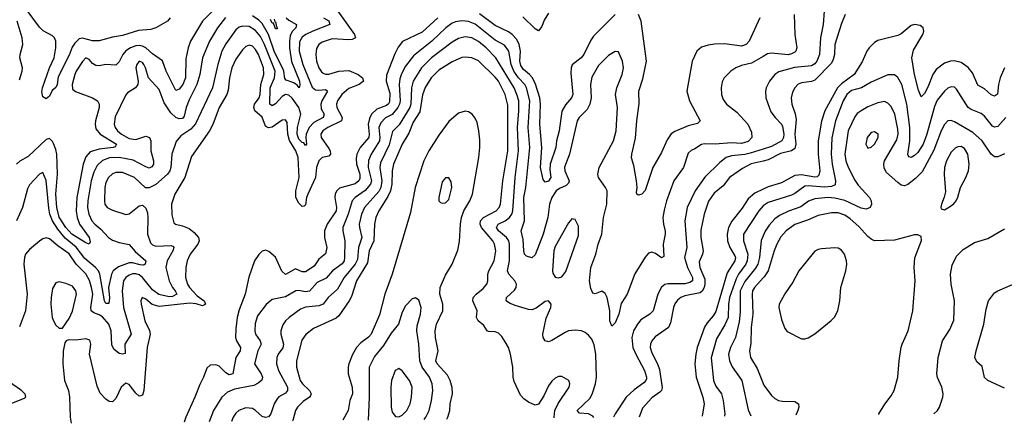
# Model space of a CAD drawing. Header units: inches. Extents: x 1682530 to 1839546, y 640742 to 791647.
# Tile 22 of 256: x 1705532 to 1711449, y 640994 to 643418. Entities that reach past the tile are written whole.
import ezdxf

# ---------------------------------------------------------------- set-up
doc = ezdxf.new("R2010")
doc.units = ezdxf.units.IN
doc.header["$MEASUREMENT"] = 0
doc.layers.add('B7604', color=7, linetype='Continuous')
doc.layers.add('B7614', color=7, linetype='Continuous')

msp = doc.modelspace()

# ---------------------------------------------------------------- linework, layer by layer
at = {"layer": 'B7604', "color": 5}
for points, elevation in [([(1706436, 643430), (1706420.5, 643410), (1706350.1, 643369.9), (1706320.8, 643359.2), (1706245.9, 643354.1), (1706150, 643322.9), (1706090, 643312.9), (1706010, 643291), (1705970, 643292.3), (1705910, 643306.8), (1705890, 643303), (1705862.3, 643277.7), (1705847, 643253), (1705830, 643204.9), (1705763.9, 643076.1), (1705757.2, 643030), (1705750, 643010.8), (1705726.7, 642993.3), (1705710, 642959.5), (1705690, 642943), (1705670, 642954.5), (1705665.6, 642985.6), (1705668.3, 643008.3), (1705710.8, 643130), (1705738.5, 643190), (1705749.1, 643250), (1705749.9, 643290), (1705741.3, 643310), (1705730, 643322.4), (1705672.1, 643352.1), (1705650, 643373.6), (1705530, 643534.9)], 380), ([(1706690.1, 643470), (1706630, 643409.9), (1706559.1, 643290), (1706544.3, 643250), (1706530, 643183.7), (1706528.7, 643070), (1706511.9, 643030), (1706490, 643000.3), (1706470, 642994), (1706413, 643110), (1706390, 643170.6), (1706330, 643213.8), (1706290, 643248.9), (1706270, 643259.2), (1706250, 643263.5), (1706230, 643260.9), (1706198.1, 643250), (1706170, 643232.1), (1706151, 643210), (1706130, 643165), (1706110, 643145.5), (1706050, 643148.7), (1706010, 643142.1), (1705990, 643143.7), (1705970, 643155.3), (1705950, 643178.8), (1705930, 643188.8), (1705910, 643167.3), (1705872.1, 643110), (1705864.1, 643090), (1705847.9, 643030), (1705850, 643001.7), (1705866.7, 642986.7), (1705970, 642949), (1705999, 642930), (1706010.1, 642910), (1706009.6, 642890), (1705987, 642810), (1705985.1, 642790), (1705990, 642762.8), (1706015, 642730), (1706112.9, 642670), (1706105.3, 642654.7), (1706094, 642650), (1706010, 642640.2), (1705956.1, 642623.9), (1705930, 642595), (1705914.2, 642550), (1705875.2, 642350), (1705872.1, 642270), (1705876.9, 642230), (1705890.8, 642190.8), (1705949.4, 642110), (1705955.2, 642084.8), (1705950, 642069.7), (1705930, 642077.3), (1705845.8, 642130), (1705808.6, 642170), (1705770, 642232.5), (1705754.7, 642290), (1705748.8, 642370), (1705758.2, 642490), (1705754.3, 642610), (1705750, 642638), (1705735.6, 642675.6), (1705730, 642686.8), (1705710, 642704.6), (1705690, 642698.7), (1705583.6, 642596.3), (1705532.4, 642567.6), (1705512.9, 642550)], 420), ([(1707443.8, 643470), (1707544.5, 643330), (1707550.3, 643310), (1707530, 643299.8), (1707510, 643298.1), (1707410, 643302.6), (1707350, 643284.3), (1707330.6, 643269.4), (1707315.6, 643244.4), (1707310.7, 643210), (1707316.4, 643170), (1707330, 643129), (1707345.4, 643105.4), (1707356.5, 643096.5), (1707370, 643090.9), (1707390, 643091.9), (1707450, 643109.7), (1707510, 643112.3), (1707566.2, 643090), (1707592.1, 643070), (1707598.2, 643050), (1707572.9, 643030), (1707510, 643004.8), (1707467.9, 642970), (1707441, 642930), (1707435.6, 642910), (1707438.7, 642890), (1707469.1, 642830), (1707465.7, 642810), (1707384, 642770), (1707353.9, 642750), (1707342.1, 642730), (1707344.3, 642710), (1707390, 642645.4), (1707397.2, 642630), (1707398.9, 642610), (1707390, 642599.1), (1707349.7, 642590.3), (1707329, 642571), (1707316.4, 642530), (1707308.9, 642470), (1707263.8, 642370), (1707256.2, 642350), (1707250, 642305.2), (1707242, 642298), (1707230, 642296.8), (1707210, 642317), (1707191.4, 642350), (1707192.1, 642390), (1707212.4, 642470), (1707206.4, 642590), (1707192, 642630), (1707152.6, 642692.6), (1707144.3, 642730), (1707139.9, 642799.9), (1707130, 642816.4), (1707110, 642814.4), (1707050, 642773.5), (1707028, 642768), (1707010, 642778), (1706990, 642833.3), (1706945.9, 642870), (1706938, 642890), (1706943.1, 642910), (1706970.3, 642950), (1706976.2, 642970), (1706981.2, 643030), (1706999.7, 643090), (1706997.8, 643130), (1706966.4, 643210), (1706950, 643240.2), (1706930, 643259.9), (1706910, 643265.2), (1706890, 643256.5), (1706870, 643237.4), (1706830, 643181.4), (1706806.8, 643130), (1706791.9, 643070), (1706784.6, 642995.4), (1706777.5, 642970), (1706730.6, 642890), (1706692.1, 642787.9), (1706672.3, 642750), (1706563.7, 642596.3), (1706524.7, 642470), (1706464.4, 642370), (1706444.8, 642310), (1706446.6, 642246.6), (1706458.3, 642198.3), (1706469.2, 642189.2), (1706510, 642180.5), (1706550, 642163.4), (1706580.6, 642140.7), (1706606.3, 642110), (1706610.7, 642090), (1706602, 642070), (1706555.9, 642010), (1706538.5, 641970), (1706529.6, 641930), (1706528.3, 641870), (1706540.5, 641830), (1706553.1, 641810), (1706599.1, 641759.1), (1706639.7, 641730), (1706647.9, 641710), (1706630, 641698.7), (1706592.3, 641712.3), (1706555.2, 641715.2), (1706370, 641694.5), (1706327, 641707), (1706290, 641738.8), (1706268.5, 641750), (1706259.7, 641730), (1706261.1, 641710), (1706284.1, 641610), (1706311.9, 641551.9), (1706315.9, 641530), (1706297, 641450), (1706278.2, 641190), (1706270, 641163), (1706260.5, 641159.5), (1706250, 641156.8), (1706230, 641174.4), (1706190, 641226), (1706170, 641234.4), (1706142.5, 641210), (1706110, 641143.6), (1706090, 641122.4), (1706070, 641125.1), (1706050, 641138.9), (1706015.2, 641175.2), (1705996.9, 641216.9), (1705951.9, 641410), (1705959.7, 641470), (1705953.5, 641493.5), (1705930, 641500.5), (1705870, 641493), (1705824.5, 641495.5), (1705810.7, 641489.3), (1705803.4, 641476.6), (1705793.5, 641426.5), (1705790.3, 641350), (1705801.3, 641250), (1705824.2, 641190), (1705831.5, 641151.6), (1705834.4, 641030), (1705841.7, 640993.7)], 480), ([(1706768.4, 643431.6), (1706721, 643370), (1706673.4, 643290), (1706631.2, 643190), (1706614.6, 643090), (1706596.1, 643030), (1706550, 642937.2), (1706531.4, 642890), (1706521, 642839), (1706510, 642824.3), (1706490, 642822.6), (1706470, 642830.4), (1706439.7, 642859.7), (1706399.3, 642919.3), (1706370, 642999.8), (1706305.6, 643070), (1706288.5, 643130), (1706278, 643150), (1706270, 643161.7), (1706248.9, 643170), (1706234.9, 643150), (1706230.2, 643130), (1706244.2, 643050), (1706242, 643030), (1706228.5, 643010), (1706180.7, 642979.3), (1706170, 642967.6), (1706105.8, 642834.2), (1706098.9, 642790), (1706105.4, 642770), (1706120.1, 642750), (1706143.2, 642730), (1706190, 642705.3), (1706230, 642699.3), (1706290, 642718.5), (1706311.3, 642711.3), (1706320.9, 642690), (1706319.3, 642630), (1706335.2, 642570), (1706336.4, 642550), (1706326.4, 642533.6), (1706310, 642527.3), (1706290, 642533.5), (1706213.8, 642573.8), (1706130, 642591.1), (1706072.2, 642587.8), (1706030, 642572.3), (1705997.5, 642542.5), (1705977.7, 642502.3), (1705961.6, 642450), (1705940.6, 642330), (1705939.5, 642290), (1705946.9, 642250), (1705966.3, 642210), (1705984.1, 642190), (1706020.3, 642160.3), (1706065, 642110), (1706090, 642093), (1706130, 642079.1), (1706190, 642068.5), (1706226.5, 642026.5), (1706290.2, 641970), (1706286.7, 641950), (1706276.2, 641943.8), (1706255.1, 641944.9), (1706210, 641958.1), (1706190, 641957.4), (1706126.6, 641933.4), (1706094.2, 641910), (1706083.8, 641890), (1706064.8, 641810), (1706072.2, 641747.8), (1706067.5, 641712.5), (1706050, 641714.3), (1706041.5, 641730), (1706013.7, 641890), (1706005, 641910), (1705987.7, 641930), (1705923.4, 641983.4), (1705871.3, 642051.3), (1705805.4, 642105.4), (1705760.8, 642160.8), (1705729.3, 642210), (1705713.8, 642250), (1705706.3, 642286.3), (1705690, 642453.2), (1705670, 642499.5), (1705650, 642491.3), (1705590, 642426.9), (1705578.6, 642401.4), (1705548.4, 642290), (1705511.9, 642210)], 440), ([(1705530, 643057.3), (1705547.4, 643110), (1705547.9, 643130), (1705533.2, 643190), (1705533.9, 643210), (1705551.1, 643268.9), (1705546.9, 643310), (1705516.1, 643410)], 420), ([(1707356.9, 643430), (1707390, 643412.1), (1707395.7, 643390), (1707294.3, 643350), (1707251.8, 643330), (1707230, 643314.4), (1707213.8, 643286.2), (1707212.2, 643230), (1707233.1, 643150), (1707290, 643013), (1707310, 642997.1), (1707330, 642994.7), (1707370, 642999), (1707381.2, 642990), (1707348.4, 642931.6), (1707341.3, 642910), (1707343.8, 642883.7), (1707360.7, 642850), (1707356.6, 642830), (1707299.9, 642800.1), (1707271.9, 642770), (1707253.9, 642730), (1707250.9, 642710), (1707254.6, 642670), (1707250, 642663.6), (1707239.1, 642679.1), (1707230, 642680.7), (1707210, 642701.7), (1707199.3, 642730), (1707202, 642770), (1707222, 642850), (1707209.9, 642890), (1707170, 642947.3), (1707150, 642966), (1707130, 642969.3), (1707110, 642957.8), (1707070, 642913.6), (1707050, 642900.2), (1707036.1, 642910), (1707037.1, 643010), (1707063.5, 643070), (1707067.1, 643110), (1707002.3, 643270), (1706978.4, 643318.4), (1706950, 643354), (1706910, 643378), (1706870, 643380.2), (1706850, 643373.5), (1706830, 643357), (1706770, 643274), (1706747.1, 643230), (1706722.7, 643150), (1706691, 643010), (1706587.7, 642792.3), (1706560.1, 642759.9), (1706499.8, 642720.2), (1706473.2, 642686.8), (1706446.9, 642610), (1706439.4, 642530), (1706433.7, 642510), (1706420.7, 642490), (1706350, 642429), (1706310, 642407.4), (1706288.9, 642408.9), (1706221.7, 642470), (1706150, 642500.6), (1706110, 642501), (1706090, 642492.4), (1706065.5, 642470), (1706050, 642439.6), (1706044.2, 642410), (1706040.6, 642330), (1706043.5, 642310), (1706057, 642290), (1706090, 642274.2), (1706170, 642248.9), (1706190, 642251.7), (1706250, 642300.9), (1706270, 642304.2), (1706290, 642286), (1706299, 642258.9), (1706302.3, 642230), (1706300.4, 642130), (1706318.5, 642078.5), (1706330, 642066), (1706350, 642058.5), (1706441.7, 642061.7), (1706456, 642056), (1706458.9, 642050), (1706452.5, 642030), (1706417.6, 641970), (1706410.1, 641930), (1706430.6, 641850), (1706450.1, 641810), (1706466.1, 641790), (1706475.4, 641770), (1706472.5, 641767.5), (1706450, 641754.6), (1706430, 641753.3), (1706368.3, 641768.3), (1706330, 641794.8), (1706270, 641870.6), (1706250, 641884.7), (1706230, 641891.6), (1706210, 641891.4), (1706190, 641884.6), (1706169.4, 641870.6), (1706156.6, 641850), (1706146.8, 641790), (1706156.6, 641690), (1706201.2, 641530), (1706164.3, 641470), (1706166.6, 641413.4), (1706150, 641408.1), (1706130, 641412.9), (1706098.2, 641438.2), (1706085.2, 641465.2), (1706082.2, 641550), (1706067.1, 641590), (1706030, 641633.1), (1706010, 641646.1), (1705977.7, 641657.7), (1705962.1, 641670), (1705959.3, 641690), (1705970.5, 641770), (1705964.2, 641810), (1705950.7, 641850.7), (1705930, 641891.1), (1705871.3, 641950), (1705830, 642012.1), (1705760.3, 642060.3), (1705710, 642101.8), (1705690, 642107.2), (1705670, 642101.1), (1705650, 642088.2), (1705590, 642037.6), (1705567.1, 642010), (1705559.8, 641990), (1705556.8, 641950), (1705577.4, 641770), (1705566.4, 641670), (1705530, 641572.3)], 460), ([(1708044.6, 643430), (1707950, 643344.1), (1707833.2, 643286.8), (1707806.5, 643253.5), (1707786.2, 643213.8), (1707735.8, 643084.2), (1707734.2, 643050), (1707756.8, 642976.8), (1707754.2, 642925.8), (1707747.9, 642912.1), (1707737.2, 642902.8), (1707679.2, 642880.8), (1707646.9, 642850), (1707634.4, 642825.6), (1707625.4, 642790), (1707632.4, 642730), (1707630.1, 642710), (1707577.8, 642650), (1707558.8, 642610), (1707554.5, 642585.5), (1707556.3, 642550), (1707575.6, 642490), (1707576.4, 642463.6), (1707570, 642449.9), (1707547.2, 642432.8), (1707453.8, 642406.2), (1707437.6, 642390), (1707428.4, 642371.6), (1707424.8, 642350), (1707435.6, 642290), (1707433, 642270), (1707379.9, 642190), (1707364.6, 642150), (1707363.6, 642110), (1707377.7, 642050), (1707369.1, 642010.9), (1707330, 641980.3), (1707301.7, 641938.3), (1707250, 641903.4), (1707230, 641903.7), (1707190, 641922.4), (1707130, 641887.9), (1707107, 641907), (1707070, 641992.8), (1707030, 642026.6), (1707010, 642034.3), (1706990, 642028), (1706970, 642008), (1706943.2, 641970), (1706908.8, 641871.2), (1706886.4, 641770), (1706850, 641675.8), (1706838.3, 641630), (1706830, 641562), (1706829.1, 641510), (1706834.2, 641490), (1706859.3, 641450), (1706856.1, 641430), (1706831.1, 641388.9), (1706812.7, 641290), (1706790, 641284.3), (1706770, 641297), (1706730, 641337.3), (1706710, 641345.6), (1706677.2, 641342.8), (1706655.6, 641324.4), (1706637.3, 641270), (1706613.6, 641226.4), (1706585, 641150), (1706529.4, 641030), (1706520.1, 641001.2)], 520), ([(1710000, 643198), (1709930, 643157.8), (1709870, 643143.2), (1709836.4, 643130), (1709804.9, 643110), (1709765.7, 643070), (1709754.5, 643045.5), (1709746.7, 643010), (1709749, 642970), (1709759, 642939), (1709778.7, 642910), (1709842.5, 642862.5), (1709907.4, 642790), (1709930, 642742.8), (1709932.8, 642710), (1709910, 642687.2), (1709870, 642675), (1709810, 642679.2), (1709710.9, 642670.9), (1709646.6, 642673.4), (1709630, 642668.6), (1709590, 642641.7), (1709567.3, 642632.7), (1709550, 642617), (1709521.8, 642530), (1709463.8, 642450), (1709419, 642330), (1709404.9, 642275.1), (1709397.1, 642230), (1709400.2, 642190), (1709411.2, 642148.8), (1709411.3, 642130), (1709398.4, 642070), (1709404, 641996), (1709390, 641988.7), (1709353.9, 642013.9), (1709330, 642021.8), (1709310, 642015.6), (1709290, 641992.8), (1709228.9, 641891.1), (1709182.8, 641770), (1709147.3, 641712.7), (1709132.2, 641650), (1709110, 641598), (1709090, 641577.2), (1709078.3, 641610), (1709078, 641670), (1709062.4, 641750), (1709050, 641774), (1709030, 641787.6), (1708990, 641772.3), (1708976.5, 641776.5), (1708964.4, 641804.4), (1708957, 641850), (1708964.3, 641930), (1708995.2, 642010), (1709008.7, 642070), (1709029.9, 642130), (1709039.6, 642230), (1709060.2, 642310), (1709062.2, 642390), (1709053.3, 642410), (1709010, 642469.7), (1709005.9, 642490), (1709015.3, 642530), (1709100.6, 642690), (1709117.3, 642750), (1709125.5, 642890), (1709113, 642970), (1709120.6, 643010), (1709153, 643090), (1709161, 643130), (1709155.4, 643170), (1709135.6, 643215.5), (1709130, 643225.1), (1709110, 643228.2), (1709070, 643203.1), (1709010, 643143.8), (1708970, 643073), (1708961.7, 643030), (1708965.7, 642950), (1708957.5, 642910), (1708942, 642878), (1708893.7, 642830), (1708881.7, 642810), (1708836.8, 642610), (1708806.8, 642533.2), (1708807.7, 642510), (1708833.4, 642450), (1708830, 642436.9), (1708817, 642422.9), (1708775.6, 642404.4), (1708756.6, 642390), (1708730.1, 642350), (1708716.8, 642310), (1708705.2, 642230), (1708677.9, 642130), (1708630, 642005.1), (1708610, 641987.8), (1708577.8, 641997.8), (1708565.7, 642010), (1708560.8, 642030), (1708557.8, 642097.8), (1708545.7, 642150), (1708565, 642210), (1708562.1, 642350), (1708574.3, 642410), (1708598.6, 642650), (1708587.9, 642770), (1708596.8, 642930), (1708577.3, 643010), (1708567.9, 643030), (1708529.6, 643069.6), (1708502.4, 643110), (1708485.9, 643150), (1708471.1, 643230), (1708444.8, 643264.8), (1708390, 643295.9), (1708270, 643391.6), (1708230, 643407.8), (1708190, 643411.1), (1708150, 643405), (1708130, 643396.6), (1708092.1, 643370), (1708009, 643290), (1707898.5, 643201.6), (1707850, 643138.3), (1707826, 643094), (1707815.9, 643064.1), (1707811.8, 643030), (1707819.1, 642930), (1707815.4, 642910), (1707804.6, 642890), (1707770.3, 642849.7), (1707730, 642828.5), (1707701.3, 642798.7), (1707690.1, 642770), (1707695.7, 642710), (1707693.3, 642690), (1707643.7, 642610), (1707628.3, 642571.7), (1707625.9, 642530), (1707645.8, 642450), (1707640.3, 642430), (1707608.4, 642391.6), (1707547.3, 642350), (1707529.1, 642330.9), (1707505.1, 642250), (1707474.6, 642170), (1707473.2, 642150), (1707486.6, 642090), (1707484.1, 641990), (1707481.4, 641970), (1707470, 641951.5), (1707412.5, 641910), (1707373.8, 641866.2), (1707319.9, 641840.1), (1707272.8, 641787.2), (1707250, 641784.3), (1707210, 641792.5), (1707190.5, 641789.5), (1707130, 641753.9), (1707050, 641736.8), (1707013.2, 641706.7), (1706960.9, 641639.1), (1706946.5, 641593.5), (1706944.2, 641550), (1706948.3, 641528.3), (1706977.4, 641490), (1706982.2, 641470), (1706962.3, 641430), (1706943.6, 641350), (1706983, 641290), (1706991.9, 641270), (1706987.8, 641252.2), (1706966, 641234), (1706939.1, 641220.9), (1706821.9, 641198.1), (1706779.9, 641180.1), (1706747.5, 641150), (1706697.4, 641070), (1706670.8, 641002.9)], 540), ([(1707133.9, 643430), (1707150, 643414.7), (1707196, 643390), (1707191.5, 643370), (1707170, 643347.1), (1707158, 643322), (1707152.4, 643290), (1707152.8, 643250), (1707166.3, 643166.3), (1707213.3, 643050), (1707215.7, 643024.3), (1707211.6, 643008.4), (1707202.4, 643022.4), (1707179.1, 643039.1), (1707134.2, 643054.2), (1707124.5, 643064.5), (1707118.4, 643110), (1707110.9, 643130), (1707063.5, 643223.5), (1707026.8, 643330), (1706990, 643394.8), (1706970, 643416), (1706930, 643441.6)], 440), ([(1707061.3, 643421.3), (1707065.8, 643405.8), (1707070, 643406), (1707075.6, 643375.6), (1707082, 643370), (1707077, 643363), (1707070, 643364.4), (1707057, 643397), (1707050, 643397.2), (1707039.2, 643419.2)], 420), ([(1709110, 643449), (1708980.5, 643319.6), (1708963.8, 643296.2), (1708921.8, 643210), (1708905.5, 643190), (1708852, 643147.9), (1708845.8, 643130), (1708843.6, 643096.4), (1708856.8, 642970), (1708848.8, 642950), (1708812.1, 642907.9), (1708790.9, 642869.1), (1708774.6, 642750), (1708757, 642690), (1708754.2, 642650), (1708719.1, 642550), (1708717.3, 642517.3), (1708724.9, 642470), (1708710, 642447.7), (1708690, 642442.6), (1708678.7, 642458.7), (1708662.1, 642530), (1708669.9, 642650.1), (1708658.5, 642790), (1708661.5, 642910), (1708658.4, 642950), (1708632, 643032), (1708613.2, 643070), (1708595.7, 643090), (1708558.8, 643118.8), (1708543.3, 643143.3), (1708538.5, 643170), (1708541.5, 643230), (1708533.1, 643270), (1708519.2, 643299.2), (1708492.5, 643330), (1708470, 643346), (1708390, 643382.8), (1708294.6, 643454.6)], 520), ([(1708710, 643458), (1708684.1, 643415.9), (1708670, 643376.9), (1708650, 643352.1), (1708630, 643363.7), (1708555, 643435)], 480), ([(1709980.4, 643430), (1709916.8, 643290), (1709897.3, 643270), (1709870, 643260.2), (1709770, 643273.6), (1709707.7, 643272.3), (1709670, 643265.8), (1709630, 643252.5), (1709601.3, 643230), (1709574, 643170), (1709541, 642990), (1709557.8, 642930), (1709621.3, 642810), (1709605.4, 642794.6), (1709550, 642780.5), (1709470, 642747.5), (1709447.3, 642732.7), (1709423.7, 642696.3), (1709390, 642621.3), (1709337.1, 642530), (1709290, 642393.2), (1709270, 642369.6), (1709250, 642364.5), (1709241.2, 642370), (1709239.3, 642379.3), (1709242.4, 642410), (1709238.9, 642450), (1709222.6, 642542.6), (1709209.2, 642589.2), (1709209.8, 642610), (1709232.7, 642707.3), (1709240.1, 642810), (1709254, 642914), (1709252.5, 642990), (1709277.8, 643062.2), (1709298.5, 643170), (1709265.9, 643410), (1709250.4, 643450)], 520), ([(1708982.4, 641028.5), (1708976.5, 641036.5), (1708950, 641050.5), (1708895.6, 641055.6), (1708882.3, 641070), (1708957.7, 641142.3), (1708971.7, 641168.3), (1708992.7, 641230), (1708997.7, 641270), (1708994.1, 641410), (1708984.3, 641464.3), (1708970, 641498.3), (1708950, 641523.1), (1708930, 641538.7), (1708908.4, 641548.4), (1708870, 641554.1), (1708830, 641548.5), (1708810, 641540.2), (1708730, 641490.7), (1708710, 641483.5), (1708690, 641488.2), (1708677.8, 641510), (1708675.8, 641530), (1708694.9, 641625.1), (1708723.7, 641690), (1708725.2, 641710), (1708710, 641729), (1708690, 641726), (1708635.2, 641684.7), (1708610, 641674.7), (1708590, 641676.9), (1708510, 641701.6), (1708475.6, 641715.5), (1708454.7, 641730), (1708457.7, 641750), (1708505.7, 641794.3), (1708514.8, 641810), (1708517.7, 641830), (1708508.5, 641850), (1708470.6, 641890), (1708464, 641910), (1708474.8, 641970), (1708476, 642070), (1708471.4, 642090), (1708458.2, 642110), (1708409.4, 642150), (1708396.5, 642170), (1708408, 642190), (1708449.9, 642210.1), (1708475.4, 642230), (1708489.4, 642250), (1708495.9, 642270), (1708509.2, 642470), (1708529.3, 642630.7), (1708522.7, 642770), (1708532.5, 642870), (1708531.2, 642930), (1708520.5, 642970), (1708502.7, 643010), (1708394.3, 643190), (1708335.8, 643250), (1708290, 643287.5), (1708250, 643310.4), (1708210, 643316), (1708170, 643304.6), (1708130, 643283.8), (1708005.9, 643190), (1707947.1, 643130), (1707897.1, 643050), (1707887.3, 643010), (1707882.4, 642910), (1707877.3, 642890), (1707813.4, 642786.6), (1707772.7, 642747.3), (1707753.1, 642666.9), (1707701, 642559), (1707696, 642530), (1707707.4, 642450), (1707702.5, 642410), (1707690, 642387.3), (1707603.4, 642290), (1707585.2, 642250), (1707572.8, 642190), (1707573.1, 642170), (1707588.7, 642110), (1707567.8, 642050), (1707561.5, 641978.5), (1707548, 641950), (1707481, 641870), (1707441.1, 641798.9), (1707385.2, 641750), (1707356.5, 641710), (1707330, 641699.6), (1707250, 641691.6), (1707219.7, 641680.3), (1707151.1, 641630), (1707130.2, 641610), (1707114.1, 641585.9), (1707102, 641550), (1707102.1, 641530), (1707117.9, 641470), (1707112.7, 641447.3), (1707085.4, 641410), (1707076.8, 641390), (1707075.5, 641350), (1707086.6, 641310), (1707140.5, 641210), (1707141.6, 641190), (1707130, 641174.6), (1707090, 641152.8), (1707079.3, 641140.7), (1707060.9, 641110), (1707041.8, 641050), (1707026.6, 641033.4), (1707010, 641027.8), (1706990, 641033.8), (1706950, 641069.8), (1706930, 641081.8), (1706890, 641087.5), (1706848.7, 641071.3), (1706830, 641054.6), (1706814.3, 641030), (1706804.6, 641004.4)], 560), ([(1708744.7, 641025.9), (1708743.2, 641030), (1708747.1, 641070), (1708767.2, 641112.8), (1708833.6, 641210), (1708838, 641230), (1708831.5, 641251.5), (1708790, 641274.5), (1708770, 641274), (1708750, 641265.6), (1708730, 641247.6), (1708710, 641218.4), (1708681.1, 641158.9), (1708650, 641109.5), (1708630, 641102.4), (1708590, 641119.7), (1708560.9, 641140.9), (1708542, 641162), (1708504, 641244), (1708498, 641270), (1708496.5, 641330), (1708480.9, 641410), (1708469, 641449), (1708450, 641483.6), (1708430, 641515.1), (1708410, 641535.6), (1708390, 641542.3), (1708350, 641545.2), (1708342, 641550), (1708320.4, 641580.4), (1708286.4, 641610), (1708280.6, 641620.6), (1708277.3, 641630), (1708282, 641670), (1708255.9, 641730), (1708258, 641750), (1708274.8, 641770), (1708317.3, 641802.7), (1708339.9, 641830), (1708346, 641850), (1708346.1, 641890), (1708350.9, 641910), (1708382.5, 641970), (1708392.6, 642030), (1708386.1, 642070), (1708376, 642090), (1708307.7, 642170), (1708299.3, 642190), (1708301.2, 642210), (1708320.2, 642230), (1708395.7, 642270), (1708413.1, 642290), (1708421.6, 642310), (1708435.7, 642450), (1708464.6, 642630), (1708464.9, 642904.9), (1708449.5, 642970), (1708410, 643048.4), (1708390, 643073.9), (1708290, 643171.9), (1708250, 643189.9), (1708210, 643194), (1708190, 643190.5), (1708130, 643165), (1708050, 643115.6), (1708004.2, 643070), (1707968, 643012), (1707952.5, 642967.5), (1707935.9, 642864.1), (1707897, 642803), (1707870, 642735.8), (1707830, 642671.6), (1707779.3, 642550), (1707770.8, 642510), (1707768.1, 642430), (1707760.1, 642390), (1707744.4, 642355.6), (1707691, 642270), (1707673.1, 642230), (1707664.4, 642190), (1707661.1, 642090), (1707632.7, 642030), (1707621.6, 641958.4), (1707555.1, 641850), (1707525.2, 641754.8), (1707512.8, 641730), (1707450, 641640.2), (1707434.8, 641625.2), (1707297.1, 641562.9), (1707252.2, 641527.8), (1707226.8, 641493.2), (1707196.1, 641370), (1707195, 641330), (1707218, 641250), (1707230.9, 641230), (1707274.2, 641190), (1707283, 641170), (1707279.2, 641160.8), (1707273, 641150), (1707235.9, 641124.1), (1707201.8, 641090), (1707188.8, 641070), (1707173.2, 641010), (1707172.3, 641008.5)], 580), ([(1708099.9, 641018.7), (1708105.8, 641030), (1708117, 641070), (1708119.8, 641110), (1708133.6, 641170), (1708130.6, 641209.4), (1708119, 641250), (1708102.5, 641282.5), (1708040.2, 641350), (1708033.7, 641370), (1708046.8, 641430), (1708030.4, 641510), (1708028, 641550), (1708037.5, 641590), (1708074.5, 641670), (1708074.4, 641710), (1708056.2, 641770), (1708058.1, 641810), (1708090, 641883.7), (1708130.5, 641949.5), (1708165.3, 642034.7), (1708175, 642085), (1708181.4, 642190), (1708188, 642230), (1708201.4, 642270), (1708237.3, 642330), (1708252.2, 642370), (1708290.5, 642590.5), (1708297.1, 642650), (1708296.6, 642696.7), (1708291.5, 642751.5), (1708280.5, 642800.5), (1708270, 642827.6), (1708250.6, 642850.6), (1708230, 642864.4), (1708210, 642869.7), (1708170, 642856.4), (1708110, 642806), (1708050, 642724.4), (1707991.3, 642630), (1707960.1, 642570), (1707907.7, 642410), (1707880.6, 642259.4), (1707769.6, 641890.4), (1707726.1, 641770), (1707694.1, 641645.9), (1707644.2, 641530), (1707628.6, 641511.4), (1707582.3, 641477.7), (1707556, 641450), (1707532.1, 641407.9), (1707510.7, 641350), (1707505.5, 641330), (1707505.9, 641290), (1707530.1, 641210), (1707531.6, 641170), (1707516.2, 641130), (1707506.5, 641070), (1707473, 641011.8)], 620), ([(1710000, 642641.5), (1709922.8, 642617.2), (1709889.2, 642609.2), (1709810, 642601.5), (1709778.5, 642590), (1709739, 642561), (1709650, 642471.5), (1709590.8, 642390), (1709544.1, 642290), (1709529, 642210), (1709542.1, 642050), (1709528.1, 641990), (1709545.5, 641930), (1709575.7, 641870), (1709575.3, 641850), (1709559.9, 641840.1), (1709530, 641831.8), (1709428, 641832), (1709410, 641826.6), (1709390, 641811.9), (1709366.3, 641770), (1709338.2, 641670), (1709318.9, 641650), (1709265.1, 641614.9), (1709244, 641590), (1709220.5, 641550), (1709210.6, 641509.4), (1709217.3, 641450), (1709233.9, 641410), (1709287.2, 641310), (1709299.8, 641270), (1709298.4, 641261.6), (1709295.5, 641250), (1709282.7, 641237.3), (1709225.1, 641194.9), (1709177.3, 641150), (1709110.1, 641049.9), (1709101.5, 641029.8)], 560), ([(1710000, 642569.2), (1709928.4, 642551.6), (1709876.4, 642523.6), (1709797.2, 642470), (1709758.9, 642421.1), (1709704.6, 642375.4), (1709671.8, 642328.2), (1709645.2, 642250), (1709626.2, 642153.8), (1709624.6, 642110), (1709638.7, 642030), (1709635, 642010), (1709615.4, 641964.6), (1709619.7, 641930), (1709650, 641859.5), (1709650.3, 641830), (1709645.1, 641810), (1709633.2, 641786.8), (1709621.9, 641778.1), (1709530, 641759.7), (1709505.4, 641750), (1709485.6, 641734.4), (1709468.9, 641711.1), (1709460.9, 641690), (1709443.4, 641596.6), (1709430.1, 641570), (1709350, 641512.4), (1709331.7, 641490), (1709323.5, 641470), (1709321.9, 641450), (1709330, 641417), (1709365.8, 641350), (1709376.7, 641316.7), (1709392.6, 641207.4), (1709389.2, 641190.8), (1709379.8, 641180.2), (1709330, 641147.6), (1709274.4, 641085.6), (1709253.9, 641031.5)], 580), ([(1710000, 642400.7), (1709950, 642376.7), (1709910, 642342.7), (1709873.9, 642286.1), (1709811.8, 642208.2), (1709792, 642170), (1709783.4, 642130), (1709786.4, 642090), (1709798.9, 642050), (1709830, 641999.6), (1709833.3, 641990), (1709830.1, 641970), (1709783, 641897), (1709714.9, 641665.1), (1709700.3, 641639.7), (1709662.5, 641597.5), (1709647.8, 641572.2), (1709603.6, 641450), (1709594.6, 641410), (1709589.6, 641350), (1709598.2, 641270), (1709638.3, 641150), (1709646.1, 641110), (1709632.7, 641035.7)], 620), ([(1710000.1, 642299.9), (1709973.5, 642270), (1709881.3, 642130), (1709882.7, 642090), (1709908.3, 642010), (1709904.6, 641970), (1709895, 641950), (1709851.1, 641890), (1709837.6, 641862.4), (1709797.6, 641750), (1709791.8, 641710), (1709789.7, 641630), (1709770, 641584.6), (1709718.8, 641501.2), (1709686.6, 641386.6), (1709701, 641250), (1709716, 641216), (1709748.7, 641170), (1709760.5, 641130), (1709770.2, 641050), (1709768.6, 641037.2)], 640), ([(1710000, 642120), (1709988.1, 642091.9), (1709979, 641990), (1709968.2, 641950), (1709954.2, 641925.8), (1709890, 641845.3), (1709862.4, 641790), (1709862, 641662), (1709855.9, 641604.1), (1709833.7, 641510), (1709803.4, 641450), (1709792.3, 641410), (1709797.5, 641370), (1709813.1, 641333.1), (1709871.6, 641250), (1709910, 641074.9), (1709925.5, 641038.9)], 660), ([(1710000, 641868), (1709947, 641810), (1709936.9, 641790), (1709934.2, 641770), (1709937.6, 641650), (1709928.4, 641570), (1709926.1, 641473.8), (1709918.9, 641430), (1709924, 641390), (1709963.4, 641323.4), (1710000, 641232)], 680), ([(1707910, 641747), (1707890, 641742), (1707850, 641699.6), (1707830, 641660.9), (1707809.2, 641590), (1707764.8, 641535.2), (1707719.2, 641460.8), (1707664.3, 641395.7), (1707632.3, 641330), (1707633, 641150), (1707626.1, 641013.5)], 640), ([(1707962.5, 641017.2), (1707972, 641030), (1707992.6, 641070), (1708007, 641130), (1708014.9, 641190), (1708010.9, 641230), (1707994.1, 641270), (1707951.4, 641330), (1707937.5, 641370), (1707929.9, 641470), (1707918.3, 641550), (1707921, 641579), (1707940.3, 641650), (1707944.4, 641690), (1707930, 641732.7), (1707910, 641747)], 640), ([(1705470, 641242.3), (1705537.5, 641197.5), (1705562, 641170), (1705566, 641150), (1705557.8, 641142.2), (1705471.9, 641108.1)], 460)]:
    msp.add_lwpolyline(points, dxfattribs=dict(at, elevation=elevation))
for points, elevation in [([(1708090, 642469.2), (1708070, 642444), (1708051, 642351), (1708051.3, 642330), (1708060.7, 642320.7), (1708070, 642316), (1708090, 642318.8), (1708110, 642338), (1708129.5, 642410), (1708124.8, 642444.8), (1708110, 642469)], 640), ([(1708850, 642221.2), (1708830, 642199), (1708750, 642055.1), (1708741.6, 642030), (1708733.4, 641910), (1708735.9, 641895.9), (1708750, 641871), (1708770, 641866.8), (1708790, 641874), (1708814.3, 641905.7), (1708890, 642121), (1708890, 642178), (1708870, 642219)], 560), ([(1705770, 641844.5), (1705750, 641837.2), (1705730, 641804), (1705720.2, 641750), (1705718.9, 641710), (1705727.4, 641630), (1705734.9, 641610), (1705750, 641584), (1705770, 641566), (1705790, 641566), (1705830, 641622.4), (1705850, 641668), (1705873, 641770), (1705869.8, 641790), (1705850, 641816.8), (1705810, 641834)], 480), ([(1707810, 641322.9), (1707787.6, 641310), (1707766.7, 641250), (1707762.9, 641210), (1707763.6, 641090), (1707770, 641060.7), (1707790, 641034.4), (1707810, 641033.4), (1707830, 641042.3), (1707857.6, 641070), (1707878.4, 641110), (1707886.6, 641150), (1707890.7, 641210), (1707874.2, 641250), (1707830, 641309.6)], 660)]:
    msp.add_lwpolyline(points, close=True, dxfattribs=dict(at, elevation=elevation))
at = {"layer": 'B7614', "color": 5}
for points, elevation in [([(1710366.1, 643470), (1710361, 643390), (1710345.5, 643310), (1710338, 643210), (1710323.1, 643170), (1710310, 643154.1), (1710290, 643141.7), (1710188.1, 643131.9), (1710094.9, 643105.1), (1710069.2, 643090), (1710037.6, 643050), (1710018, 643010), (1710013.6, 642990), (1710016.5, 642950), (1710045.2, 642865.2), (1710071.9, 642830), (1710110, 642791.8), (1710117.1, 642777.1), (1710123.6, 642730), (1710121.6, 642710), (1710111.9, 642690), (1710050, 642657.3), (1710000, 642641.5)], 560), ([(1710493.4, 643450), (1710470, 643395.4), (1710430.5, 643270), (1710429.7, 643210), (1710421.6, 643178.4), (1710410, 643157.6), (1710310, 643056.1), (1710290, 643047.4), (1710230, 643039.9), (1710209.6, 643030.4), (1710189.4, 643010), (1710176.1, 642983.9), (1710168.7, 642950), (1710172.7, 642910), (1710192.9, 642852.9), (1710198.7, 642818.7), (1710189.5, 642730.5), (1710195.9, 642670), (1710190, 642644.5), (1710169.4, 642630.6), (1710104.8, 642615.2), (1710030, 642576.6), (1710000, 642569.2)], 580), ([(1710186.9, 643450), (1710190.2, 643330), (1710202.8, 643250), (1710197.3, 643230), (1710190, 643223.8), (1710170, 643212.4), (1710150, 643207.8), (1710050, 643217.9), (1710026.7, 643213.3), (1710000, 643198)], 540), ([(1711450, 643129.8), (1711425.3, 643070), (1711414.6, 643030), (1711408, 642972), (1711390, 642959.1), (1711370, 642966.6), (1711330, 643002.6), (1711290, 643025.3), (1711258.4, 643098.4), (1711232.1, 643132.1), (1711190, 643161.1), (1711148.9, 643171.1), (1711126.4, 643170), (1711090, 643157.4), (1711040.3, 643119.7), (1711019.9, 643090), (1710990, 643012.9), (1710970, 642975.1), (1710950, 642955.6), (1710934.3, 642994.2), (1710909.6, 643089.6), (1710893.7, 643190), (1710903.7, 643236.3), (1710959.4, 643330), (1710966, 643350), (1710961.6, 643370), (1710942.8, 643382.8), (1710910, 643388.8), (1710890, 643383.1), (1710830, 643333.2), (1710810, 643324.2), (1710690, 643293.8), (1710670, 643281.1), (1710638, 643250), (1710623, 643230), (1710594.6, 643165.4), (1710546, 643090), (1710470, 643034.1), (1710446.7, 643010), (1710370.1, 642870), (1710351, 642809), (1710329.7, 642690), (1710329.7, 642610), (1710340.3, 642510), (1710335.3, 642484.7), (1710324.8, 642475.2), (1710310, 642472), (1710230, 642487.3), (1710190, 642482.9), (1710110, 642438.5), (1710030, 642415), (1710000, 642400.7)], 620), ([(1711459.1, 642830), (1711410, 642775.8), (1711390, 642771.8), (1711378.9, 642778.9), (1711330, 642838.4), (1711310, 642855.5), (1711250, 642878.2), (1711231.9, 642891.9), (1711161.1, 643001.1), (1711150, 643012.6), (1711130, 643016), (1711110, 643006.6), (1711090, 642989.8), (1711045.4, 642934.6), (1711030, 642897.7), (1710984.4, 642730), (1710962.4, 642670), (1710930, 642620.2), (1710910, 642601.8), (1710888.7, 642590), (1710874.5, 642594.5), (1710869.2, 642609.2), (1710881.7, 642690), (1710882, 642770), (1710864.2, 642910), (1710833, 643030), (1710810, 643071), (1710790, 643086.2), (1710750, 643087.7), (1710650, 643044.1), (1710591.5, 643008.5), (1710530, 642993.5), (1710503.4, 642970), (1710481.6, 642930), (1710434.1, 642810), (1710412, 642708), (1710408.1, 642610), (1710414.7, 642550), (1710435.2, 642450), (1710433.1, 642426.9), (1710410, 642416.4), (1710367.8, 642412.1), (1710270, 642420.7), (1710250, 642417.8), (1710190, 642374.5), (1710170, 642364.9), (1710030, 642320.1), (1710000.1, 642299.9)], 640), ([(1711450, 642611.7), (1711410, 642593.8), (1711390, 642595.3), (1711370, 642609.7), (1711316.8, 642690), (1711260.6, 642740.6), (1711150, 642804.8), (1711130, 642813.8), (1711110, 642810.9), (1711090, 642788.6), (1711070, 642750.9), (1711024.9, 642635.1), (1710954.8, 642505.2), (1710916.1, 642463.9), (1710870, 642427.8), (1710850, 642419.8), (1710830, 642425.3), (1710810, 642440.3), (1710741.3, 642501.3), (1710726.4, 642526.4), (1710724.4, 642550), (1710728.7, 642570), (1710803.6, 642696.4), (1710811, 642730), (1710810, 642761.2), (1710791.7, 642851.7), (1710770, 642896.4), (1710750, 642917.4), (1710730, 642926.3), (1710690, 642919.9), (1710630, 642894.6), (1710588.8, 642871.2), (1710565.5, 642854.5), (1710550, 642835), (1710510.1, 642749.9), (1710491.2, 642610), (1710497.1, 642570), (1710510, 642531.7), (1710550, 642454.9), (1710570, 642423.6), (1710639.6, 642350), (1710648.9, 642330), (1710651.6, 642310), (1710643.8, 642290), (1710618.9, 642281.1), (1710590, 642285.4), (1710491.8, 642331.8), (1710430, 642347.2), (1710390.5, 642349.5), (1710310, 642342.6), (1710271.5, 642328.5), (1710226, 642294), (1710152.4, 642267.6), (1710097.9, 642242.1), (1710070, 642221.6), (1710036.2, 642183.8), (1710011.9, 642148.1), (1710000, 642120)], 660), ([(1710694.6, 641047.4), (1710695.6, 641050), (1710731.4, 641108.6), (1710770, 641158.7), (1710786.6, 641190), (1710809.8, 641270), (1710817.2, 641370), (1710830, 641451), (1710834.8, 641470), (1710872, 641550), (1710900.4, 641670), (1710912.6, 641850), (1710908.5, 641930), (1710911.9, 641988.1), (1710952, 642092), (1710950, 642115.3), (1710930, 642125.2), (1710910, 642125.2), (1710790, 642094.7), (1710670, 642090.8), (1710650, 642099.4), (1710630, 642116.1), (1710575.4, 642175.4), (1710522.4, 642222.4), (1710490, 642243.7), (1710450, 642258.1), (1710410, 642258.7), (1710330, 642241.6), (1710266.7, 642213.3), (1710190, 642188.7), (1710137.6, 642150), (1710106.8, 642113.2), (1710082.5, 642070), (1710065.9, 642030), (1710029.7, 641910), (1710005.7, 641874.3), (1710000, 641868)], 680), ([(1711026, 641051.1), (1711047, 641070), (1711059.5, 641090), (1711080.7, 641150), (1711082.4, 641170), (1711073.6, 641210), (1711048.7, 641268.7), (1711044.4, 641290), (1711052.3, 641390), (1711078.5, 641490), (1711122, 641558), (1711146.3, 641613.7), (1711149.8, 641730), (1711129.8, 641830.2), (1711126, 641890), (1711135.4, 641944.6), (1711161.5, 641998.5), (1711202.5, 642037.5), (1711270, 642080.3), (1711350, 642104.6), (1711450, 642162)], 660), ([(1711450, 641205.7), (1711350.7, 641250.7), (1711329.8, 641269.8), (1711315.4, 641335.4), (1711283.5, 641363.5), (1711273, 641390), (1711279.9, 641430), (1711326.3, 641590), (1711340.5, 641679.5), (1711354.3, 641730), (1711390, 641777.1), (1711410, 641790.4), (1711590, 641868.4)], 640), ([(1710000, 641232), (1710003.4, 641223.4), (1710050, 641160.3), (1710070, 641142.8), (1710091.7, 641131.7), (1710113.8, 641126.2), (1710190, 641124.6), (1710211.5, 641110), (1710214, 641090), (1710209.2, 641070), (1710196.3, 641041.9)], 680)]:
    msp.add_lwpolyline(points, dxfattribs=dict(at, elevation=elevation))
for points, elevation in [([(1710670, 642745.1), (1710650, 642740.4), (1710625, 642710), (1710616.1, 642670), (1710630, 642646.5), (1710650, 642651.8), (1710668.2, 642670), (1710692.1, 642710), (1710691.6, 642731.6)], 680), ([(1711190, 642655.8), (1711170, 642654), (1711153.9, 642646.1), (1711130, 642622.2), (1711101.5, 642570), (1711090.2, 642530.2), (1711087.6, 642487.6), (1711094.9, 642385.1), (1711088.4, 642351.6), (1711071, 642310), (1711067.3, 642290), (1711070, 642282), (1711090, 642276), (1711110, 642288), (1711143.7, 642310), (1711159.6, 642330), (1711170, 642351.3), (1711186.3, 642410), (1711218.9, 642470), (1711234.3, 642510), (1711237.3, 642550), (1711229.8, 642610), (1711210, 642645.6)], 680), ([(1710430, 642048.7), (1710350, 642041.5), (1710330, 642037.9), (1710310, 642027.3), (1710213.5, 641910), (1710178.6, 641841.4), (1710130, 641771.6), (1710096, 641710), (1710094.5, 641690), (1710110, 641618), (1710130, 641563.8), (1710144.3, 641544.3), (1710230, 641501.2), (1710250, 641500.7), (1710270, 641507.3), (1710310, 641531.1), (1710409.4, 641610.5), (1710429.4, 641630.6), (1710449, 641670), (1710460.9, 641730), (1710466.6, 641810), (1710495.9, 641910), (1710502.5, 641950), (1710501.3, 641970), (1710487.9, 642010), (1710470, 642034.5), (1710450, 642046.4)], 720)]:
    msp.add_lwpolyline(points, close=True, dxfattribs=dict(at, elevation=elevation))

doc.saveas('drawing.dxf')
